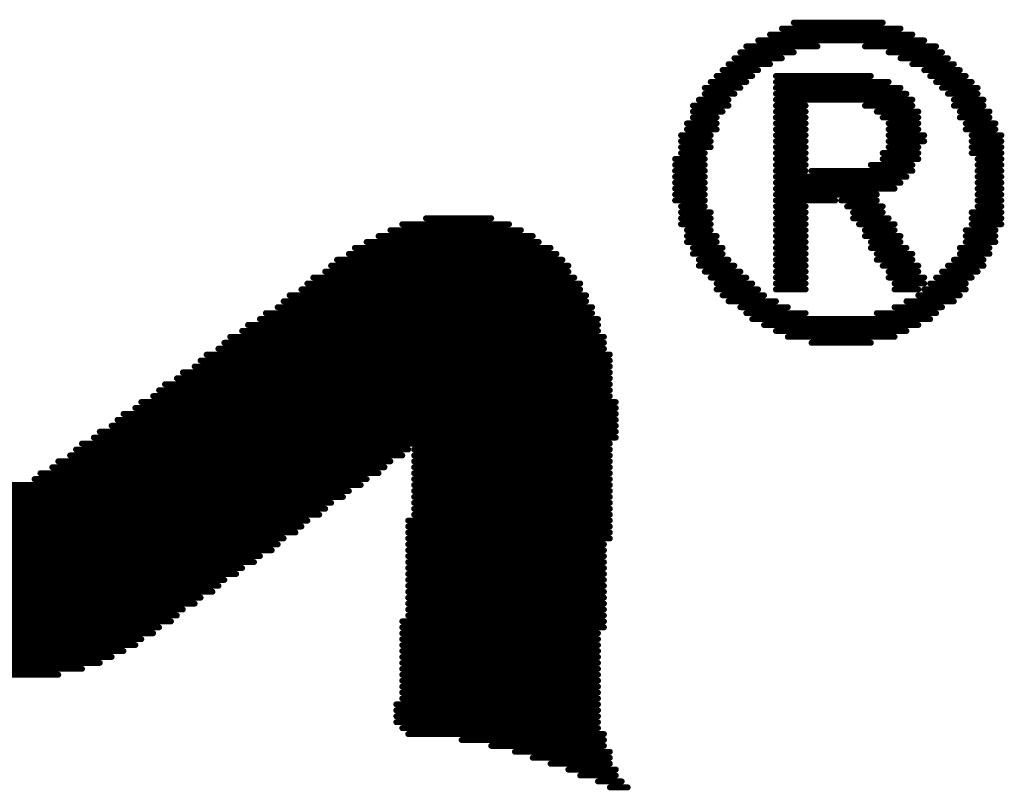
# Model space of a CAD drawing. Header units: millimetres. Extents: x -47 to 199, y -56 to 203.
# Tile 12 of 157: x 19.92 to 24.13, y 18.01 to 21.31. Entities that reach past the tile are written whole.
import ezdxf

# ---------------------------------------------------------------- set-up
doc = ezdxf.new("R2010")
doc.units = ezdxf.units.MM
doc.header["$LTSCALE"] = 1.21
doc.header["$MEASUREMENT"] = 0
doc.layers.get('0').update_dxf_attribs({"linetype": 'CONTINUOUS'})
doc.layers.add('TopOverlay', color=2, linetype='CONTINUOUS')

# ---------------------------------------------------------------- blocks, each defined once
blk = doc.blocks.new('LOGO_XH_300MIL_47')
at = {"layer": 'TopOverlay', "const_width": 0.001}
for points in [[(0.13, 0.18284), (0.145, 0.18284)], [(0.126, 0.18084), (0.15, 0.18084)], [(0.128, 0.18184), (0.148, 0.18184)], [(0.122, 0.17884), (0.134, 0.17884)], [(0.124, 0.17984), (0.152, 0.17984)], [(0.142, 0.17884), (0.154, 0.17884)], [(0.121, 0.17784), (0.13, 0.17784)], [(0.146, 0.17784), (0.155, 0.17784)], [(0.119, 0.17584), (0.126, 0.17584)], [(0.12, 0.17684), (0.128, 0.17684)], [(0.148, 0.17684), (0.156, 0.17684)], [(0.15, 0.17584), (0.157, 0.17584)], [(0.117, 0.17384), (0.123, 0.17384)], [(0.118, 0.17484), (0.124, 0.17484)], [(0.127, 0.17384), (0.143, 0.17384)], [(0.152, 0.17484), (0.158, 0.17484)], [(0.153, 0.17384), (0.159, 0.17384)], [(0.116, 0.17284), (0.122, 0.17284)], [(0.127, 0.17284), (0.146, 0.17284)], [(0.154, 0.17284), (0.16, 0.17284)], [(0.115, 0.17184), (0.121, 0.17184)], [(0.115, 0.17084), (0.12, 0.17084)], [(0.127, 0.17184), (0.148, 0.17184)], [(0.127, 0.17084), (0.149, 0.17084)], [(0.155, 0.17184), (0.161, 0.17184)], [(0.156, 0.17084), (0.161, 0.17084)], [(0.113, 0.16884), (0.119, 0.16884)], [(0.114, 0.16984), (0.119, 0.16984)], [(0.127, 0.16984), (0.15, 0.16984)], [(0.127, 0.16884), (0.132, 0.16884)], [(0.142, 0.16884), (0.15, 0.16884)], [(0.157, 0.16984), (0.162, 0.16984)], [(0.157, 0.16884), (0.162, 0.16884)], [(0.113, 0.16784), (0.118, 0.16784)], [(0.127, 0.16784), (0.132, 0.16784)], [(0.144, 0.16784), (0.151, 0.16784)], [(0.158, 0.16784), (0.163, 0.16784)], [(0.112, 0.16584), (0.117, 0.16584)], [(0.113, 0.16684), (0.117, 0.16684)], [(0.127, 0.16684), (0.132, 0.16684)], [(0.127, 0.16584), (0.132, 0.16584)], [(0.145, 0.16684), (0.151, 0.16684)], [(0.146, 0.16584), (0.151, 0.16584)], [(0.158, 0.16684), (0.163, 0.16684)], [(0.159, 0.16584), (0.164, 0.16584)], [(0.111, 0.16384), (0.116, 0.16384)], [(0.112, 0.16484), (0.117, 0.16484)], [(0.127, 0.16484), (0.132, 0.16484)], [(0.127, 0.16384), (0.132, 0.16384)], [(0.146, 0.16484), (0.151, 0.16484)], [(0.146, 0.16384), (0.152, 0.16384)], [(0.159, 0.16484), (0.164, 0.16484)], [(0.16, 0.16384), (0.165, 0.16384)], [(0.111, 0.16284), (0.116, 0.16284)], [(0.127, 0.16284), (0.132, 0.16284)], [(0.146, 0.16284), (0.152, 0.16284)], [(0.16, 0.16284), (0.165, 0.16284)], [(0.111, 0.16184), (0.116, 0.16184)], [(0.111, 0.16084), (0.115, 0.16084)], [(0.127, 0.16184), (0.132, 0.16184)], [(0.127, 0.16084), (0.132, 0.16084)], [(0.145, 0.16084), (0.151, 0.16084)], [(0.146, 0.16184), (0.151, 0.16184)], [(0.16, 0.16184), (0.165, 0.16184)], [(0.16, 0.16084), (0.165, 0.16084)], [(0.11, 0.15984), (0.115, 0.15984)], [(0.127, 0.15984), (0.132, 0.15984)], [(0.145, 0.15984), (0.151, 0.15984)], [(0.161, 0.15984), (0.165, 0.15984)], [(0.11, 0.15884), (0.115, 0.15884)], [(0.11, 0.15784), (0.115, 0.15784)], [(0.127, 0.15884), (0.132, 0.15884)], [(0.127, 0.15784), (0.132, 0.15784)], [(0.133, 0.15784), (0.15, 0.15784)], [(0.143, 0.15884), (0.15, 0.15884)], [(0.161, 0.15884), (0.165, 0.15884)], [(0.161, 0.15784), (0.165, 0.15784)], [(0.11, 0.15684), (0.115, 0.15684)], [(0.11, 0.15584), (0.115, 0.15584)], [(0.127, 0.15684), (0.149, 0.15684)], [(0.127, 0.15584), (0.148, 0.15584)], [(0.161, 0.15684), (0.165, 0.15684)], [(0.161, 0.15584), (0.165, 0.15584)], [(0.11, 0.15484), (0.115, 0.15484)], [(0.127, 0.15484), (0.147, 0.15484)], [(0.161, 0.15484), (0.165, 0.15484)], [(0.11, 0.15384), (0.115, 0.15384)], [(0.11, 0.15284), (0.115, 0.15284)], [(0.127, 0.15384), (0.144, 0.15384)], [(0.127, 0.15284), (0.137, 0.15284)], [(0.138, 0.15284), (0.144, 0.15284)], [(0.161, 0.15384), (0.165, 0.15384)], [(0.161, 0.15284), (0.165, 0.15284)], [(0.111, 0.15184), (0.115, 0.15184)], [(0.111, 0.15084), (0.116, 0.15084)], [(0.127, 0.15184), (0.132, 0.15184)], [(0.127, 0.15084), (0.132, 0.15084)], [(0.139, 0.15184), (0.145, 0.15184)], [(0.14, 0.15084), (0.145, 0.15084)], [(0.16, 0.15084), (0.165, 0.15084)], [(0.161, 0.15184), (0.165, 0.15184)], [(0.068, 0.14984), (0.079, 0.14984)], [(0.111, 0.14984), (0.116, 0.14984)], [(0.127, 0.14984), (0.132, 0.14984)], [(0.14, 0.14984), (0.146, 0.14984)], [(0.16, 0.14984), (0.165, 0.14984)], [(0.062, 0.14784), (0.084, 0.14784)], [(0.064, 0.14884), (0.082, 0.14884)], [(0.111, 0.14884), (0.116, 0.14884)], [(0.112, 0.14784), (0.116, 0.14784)], [(0.127, 0.14884), (0.132, 0.14884)], [(0.127, 0.14784), (0.132, 0.14784)], [(0.141, 0.14884), (0.147, 0.14884)], [(0.142, 0.14784), (0.147, 0.14784)], [(0.159, 0.14784), (0.164, 0.14784)], [(0.16, 0.14884), (0.165, 0.14884)], [(0.058, 0.14584), (0.087, 0.14584)], [(0.06, 0.14684), (0.086, 0.14684)], [(0.112, 0.14684), (0.117, 0.14684)], [(0.112, 0.14584), (0.117, 0.14584)], [(0.127, 0.14684), (0.132, 0.14684)], [(0.127, 0.14584), (0.132, 0.14584)], [(0.142, 0.14684), (0.148, 0.14684)], [(0.143, 0.14584), (0.148, 0.14584)], [(0.159, 0.14684), (0.164, 0.14684)], [(0.159, 0.14584), (0.164, 0.14584)], [(0.056, 0.14484), (0.089, 0.14484)], [(0.113, 0.14484), (0.118, 0.14484)], [(0.127, 0.14484), (0.132, 0.14484)], [(0.143, 0.14484), (0.149, 0.14484)], [(0.158, 0.14484), (0.163, 0.14484)], [(0.053, 0.14284), (0.091, 0.14284)], [(0.055, 0.14384), (0.09, 0.14384)], [(0.113, 0.14384), (0.118, 0.14384)], [(0.114, 0.14284), (0.119, 0.14284)], [(0.127, 0.14384), (0.132, 0.14384)], [(0.127, 0.14284), (0.132, 0.14284)], [(0.144, 0.14384), (0.15, 0.14384)], [(0.144, 0.14284), (0.15, 0.14284)], [(0.157, 0.14284), (0.162, 0.14284)], [(0.158, 0.14384), (0.163, 0.14384)], [(0.051, 0.14084), (0.092, 0.14084)], [(0.052, 0.14184), (0.092, 0.14184)], [(0.114, 0.14184), (0.12, 0.14184)], [(0.115, 0.14084), (0.121, 0.14084)], [(0.127, 0.14184), (0.132, 0.14184)], [(0.127, 0.14084), (0.132, 0.14084)], [(0.145, 0.14184), (0.151, 0.14184)], [(0.146, 0.14084), (0.151, 0.14084)], [(0.155, 0.14084), (0.161, 0.14084)], [(0.156, 0.14184), (0.162, 0.14184)], [(0.049, 0.13984), (0.093, 0.13984)], [(0.116, 0.13984), (0.122, 0.13984)], [(0.127, 0.13984), (0.132, 0.13984)], [(0.146, 0.13984), (0.152, 0.13984)], [(0.154, 0.13984), (0.16, 0.13984)], [(0.047, 0.13784), (0.094, 0.13784)], [(0.048, 0.13884), (0.094, 0.13884)], [(0.117, 0.13884), (0.123, 0.13884)], [(0.117, 0.13784), (0.124, 0.13784)], [(0.127, 0.13884), (0.132, 0.13884)], [(0.127, 0.13784), (0.132, 0.13784)], [(0.147, 0.13884), (0.152, 0.13884)], [(0.147, 0.13784), (0.151, 0.13784)], [(0.152, 0.13784), (0.159, 0.13784)], [(0.153, 0.13884), (0.159, 0.13884)], [(0.044, 0.13584), (0.095, 0.13584)], [(0.045, 0.13684), (0.095, 0.13684)], [(0.118, 0.13684), (0.125, 0.13684)], [(0.119, 0.13584), (0.127, 0.13584)], [(0.149, 0.13584), (0.157, 0.13584)], [(0.151, 0.13684), (0.158, 0.13684)], [(0.043, 0.13484), (0.096, 0.13484)], [(0.121, 0.13484), (0.129, 0.13484)], [(0.147, 0.13484), (0.155, 0.13484)], [(0.04, 0.13284), (0.097, 0.13284)], [(0.041, 0.13384), (0.096, 0.13384)], [(0.122, 0.13384), (0.132, 0.13384)], [(0.123, 0.13284), (0.153, 0.13284)], [(0.144, 0.13384), (0.154, 0.13384)], [(0.037, 0.13084), (0.097, 0.13084)], [(0.038, 0.13184), (0.097, 0.13184)], [(0.125, 0.13184), (0.151, 0.13184)], [(0.127, 0.13084), (0.149, 0.13084)], [(0.035, 0.12984), (0.098, 0.12984)], [(0.129, 0.12984), (0.147, 0.12984)], [(0.033, 0.12784), (0.098, 0.12784)], [(0.034, 0.12884), (0.098, 0.12884)], [(0.133, 0.12884), (0.143, 0.12884)], [(0.03, 0.12584), (0.099, 0.12584)], [(0.031, 0.12684), (0.099, 0.12684)], [(0.029, 0.12484), (0.099, 0.12484)], [(0.026, 0.12284), (0.099, 0.12284)], [(0.027, 0.12384), (0.099, 0.12384)], [(0.023, 0.12084), (0.099, 0.12084)], [(0.024, 0.12184), (0.099, 0.12184)], [(0.022, 0.11984), (0.099, 0.11984)], [(0.019, 0.11784), (0.1, 0.11784)], [(0.02, 0.11884), (0.1, 0.11884)], [(0.016, 0.11584), (0.1, 0.11584)], [(0.017, 0.11684), (0.1, 0.11684)], [(0.015, 0.11484), (0.1, 0.11484)], [(0.012, 0.11284), (0.1, 0.11284)], [(0.013, 0.11384), (0.1, 0.11384)], [(0.009, 0.11084), (0.065, 0.11084)], [(0.01, 0.11184), (0.099, 0.11184)], [(0.066, 0.11084), (0.099, 0.11084)], [(0.008, 0.10984), (0.064, 0.10984)], [(0.066, 0.10984), (0.099, 0.10984)], [(0.005, 0.10784), (0.061, 0.10784)], [(0.006, 0.10884), (0.062, 0.10884)], [(0.066, 0.10884), (0.099, 0.10884)], [(0.066, 0.10784), (0.099, 0.10784)], [(0.002, 0.10584), (0.058, 0.10584)], [(0.003, 0.10684), (0.06, 0.10684)], [(0.066, 0.10684), (0.099, 0.10684)], [(0.066, 0.10584), (0.099, 0.10584)], [(-0.058, 0.10484), (0.057, 0.10484)], [(0.066, 0.10484), (0.099, 0.10484)], [(-0.057, 0.10384), (0.055, 0.10384)], [(-0.055, 0.10284), (0.054, 0.10284)], [(0.066, 0.10384), (0.099, 0.10384)], [(0.066, 0.10284), (0.099, 0.10284)], [(-0.054, 0.10184), (0.052, 0.10184)], [(-0.052, 0.10084), (0.051, 0.10084)], [(0.066, 0.10184), (0.099, 0.10184)], [(0.066, 0.10084), (0.099, 0.10084)], [(-0.051, 0.09984), (0.05, 0.09984)], [(0.066, 0.09984), (0.099, 0.09984)], [(-0.049, 0.09884), (0.048, 0.09884)], [(-0.048, 0.09784), (0.047, 0.09784)], [(0.065, 0.09884), (0.099, 0.09884)], [(0.065, 0.09784), (0.099, 0.09784)], [(-0.047, 0.09684), (0.046, 0.09684)], [(-0.045, 0.09584), (0.044, 0.09584)], [(0.065, 0.09684), (0.099, 0.09684)], [(0.065, 0.09584), (0.099, 0.09584)], [(-0.044, 0.09484), (0.043, 0.09484)], [(0.065, 0.09484), (0.098, 0.09484)], [(-0.043, 0.09384), (0.042, 0.09384)], [(-0.041, 0.09284), (0.04, 0.09284)], [(0.065, 0.09384), (0.098, 0.09384)], [(0.065, 0.09284), (0.098, 0.09284)], [(-0.04, 0.09184), (0.039, 0.09184)], [(-0.038, 0.09084), (0.037, 0.09084)], [(0.065, 0.09184), (0.098, 0.09184)], [(0.065, 0.09084), (0.098, 0.09084)], [(-0.037, 0.08984), (0.036, 0.08984)], [(0.065, 0.08984), (0.098, 0.08984)], [(-0.036, 0.08884), (0.034, 0.08884)], [(-0.034, 0.08784), (0.033, 0.08784)], [(0.065, 0.08884), (0.098, 0.08884)], [(0.065, 0.08784), (0.098, 0.08784)], [(-0.033, 0.08684), (0.032, 0.08684)], [(-0.031, 0.08584), (0.03, 0.08584)], [(0.065, 0.08684), (0.098, 0.08684)], [(0.065, 0.08584), (0.098, 0.08584)], [(-0.03, 0.08484), (0.029, 0.08484)], [(0.065, 0.08484), (0.098, 0.08484)], [(-0.028, 0.08384), (0.027, 0.08384)], [(-0.027, 0.08284), (0.026, 0.08284)], [(0.065, 0.08384), (0.098, 0.08384)], [(0.065, 0.08284), (0.098, 0.08284)], [(-0.026, 0.08184), (0.025, 0.08184)], [(-0.024, 0.08084), (0.023, 0.08084)], [(0.064, 0.08184), (0.098, 0.08184)], [(0.064, 0.08084), (0.098, 0.08084)], [(-0.023, 0.07984), (0.022, 0.07984)], [(0.064, 0.07984), (0.097, 0.07984)], [(-0.021, 0.07884), (0.02, 0.07884)], [(-0.02, 0.07784), (0.019, 0.07784)], [(0.064, 0.07884), (0.097, 0.07884)], [(0.064, 0.07784), (0.097, 0.07784)], [(-0.018, 0.07684), (0.017, 0.07684)], [(0.064, 0.07684), (0.097, 0.07684)], [(-0.016, 0.07584), (0.015, 0.07584)], [(-0.014, 0.07484), (0.013, 0.07484)], [(0.064, 0.07584), (0.097, 0.07584)], [(0.064, 0.07484), (0.097, 0.07484)], [(-0.011, 0.07384), (0.01, 0.07384)], [(-0.007, 0.07284), (0.006, 0.07284)], [(0.064, 0.07384), (0.097, 0.07384)], [(0.064, 0.07284), (0.097, 0.07284)], [(0.064, 0.07184), (0.097, 0.07184)], [(0.064, 0.07084), (0.097, 0.07084)], [(0.064, 0.06984), (0.097, 0.06984)], [(0.063, 0.06784), (0.097, 0.06784)], [(0.064, 0.06884), (0.097, 0.06884)], [(0.063, 0.06684), (0.097, 0.06684)], [(0.063, 0.06584), (0.097, 0.06584)], [(0.063, 0.06484), (0.097, 0.06484)], [(0.064, 0.06384), (0.097, 0.06384)], [(0.065, 0.06284), (0.098, 0.06284)], [(0.074, 0.06184), (0.098, 0.06184)], [(0.079, 0.06084), (0.098, 0.06084)], [(0.083, 0.05984), (0.099, 0.05984)], [(0.086, 0.05884), (0.099, 0.05884)], [(0.089, 0.05784), (0.099, 0.05784)], [(0.092, 0.05684), (0.1, 0.05684)], [(0.094, 0.05584), (0.1, 0.05584)], [(0.097, 0.05484), (0.101, 0.05484)], [(0.099, 0.05384), (0.102, 0.05384)]]:
    blk.add_lwpolyline(points, dxfattribs=at)
at = {"layer": 'TopOverlay', "const_width": 0.0005}
for points in [[(0.12975, 0.18284, 1), (0.13025, 0.18284, 1)], [(0.14475, 0.18284, 1), (0.14525, 0.18284, 1)], [(0.12575, 0.18084, 1), (0.12625, 0.18084, 1)], [(0.12775, 0.18184, 1), (0.12825, 0.18184, 1)], [(0.14775, 0.18184, 1), (0.14825, 0.18184, 1)], [(0.14975, 0.18084, 1), (0.15025, 0.18084, 1)], [(0.12175, 0.17884, 1), (0.12225, 0.17884, 1)], [(0.12375, 0.17984, 1), (0.12425, 0.17984, 1)], [(0.13375, 0.17884, 1), (0.13425, 0.17884, 1)], [(0.14175, 0.17884, 1), (0.14225, 0.17884, 1)], [(0.15175, 0.17984, 1), (0.15225, 0.17984, 1)], [(0.15375, 0.17884, 1), (0.15425, 0.17884, 1)], [(0.12075, 0.17784, 1), (0.12125, 0.17784, 1)], [(0.12975, 0.17784, 1), (0.13025, 0.17784, 1)], [(0.14575, 0.17784, 1), (0.14625, 0.17784, 1)], [(0.15475, 0.17784, 1), (0.15525, 0.17784, 1)], [(0.11875, 0.17584, 1), (0.11925, 0.17584, 1)], [(0.11975, 0.17684, 1), (0.12025, 0.17684, 1)], [(0.12575, 0.17584, 1), (0.12625, 0.17584, 1)], [(0.12775, 0.17684, 1), (0.12825, 0.17684, 1)], [(0.14775, 0.17684, 1), (0.14825, 0.17684, 1)], [(0.14975, 0.17584, 1), (0.15025, 0.17584, 1)], [(0.15575, 0.17684, 1), (0.15625, 0.17684, 1)], [(0.15675, 0.17584, 1), (0.15725, 0.17584, 1)], [(0.11675, 0.17384, 1), (0.11725, 0.17384, 1)], [(0.11775, 0.17484, 1), (0.11825, 0.17484, 1)], [(0.12275, 0.17384, 1), (0.12325, 0.17384, 1)], [(0.12375, 0.17484, 1), (0.12425, 0.17484, 1)], [(0.12675, 0.17384, 1), (0.12725, 0.17384, 1)], [(0.14275, 0.17384, 1), (0.14325, 0.17384, 1)], [(0.15175, 0.17484, 1), (0.15225, 0.17484, 1)], [(0.15275, 0.17384, 1), (0.15325, 0.17384, 1)], [(0.15775, 0.17484, 1), (0.15825, 0.17484, 1)], [(0.15875, 0.17384, 1), (0.15925, 0.17384, 1)], [(0.11575, 0.17284, 1), (0.11625, 0.17284, 1)], [(0.12175, 0.17284, 1), (0.12225, 0.17284, 1)], [(0.12675, 0.17284, 1), (0.12725, 0.17284, 1)], [(0.14575, 0.17284, 1), (0.14625, 0.17284, 1)], [(0.15375, 0.17284, 1), (0.15425, 0.17284, 1)], [(0.15975, 0.17284, 1), (0.16025, 0.17284, 1)], [(0.11475, 0.17184, 1), (0.11525, 0.17184, 1)], [(0.11475, 0.17084, 1), (0.11525, 0.17084, 1)], [(0.11975, 0.17084, 1), (0.12025, 0.17084, 1)], [(0.12075, 0.17184, 1), (0.12125, 0.17184, 1)], [(0.12675, 0.17184, 1), (0.12725, 0.17184, 1)], [(0.12675, 0.17084, 1), (0.12725, 0.17084, 1)], [(0.14775, 0.17184, 1), (0.14825, 0.17184, 1)], [(0.14875, 0.17084, 1), (0.14925, 0.17084, 1)], [(0.15475, 0.17184, 1), (0.15525, 0.17184, 1)], [(0.15575, 0.17084, 1), (0.15625, 0.17084, 1)], [(0.16075, 0.17184, 1), (0.16125, 0.17184, 1)], [(0.16075, 0.17084, 1), (0.16125, 0.17084, 1)], [(0.11275, 0.16884, 1), (0.11325, 0.16884, 1)], [(0.11375, 0.16984, 1), (0.11425, 0.16984, 1)], [(0.11875, 0.16984, 1), (0.11925, 0.16984, 1)], [(0.11875, 0.16884, 1), (0.11925, 0.16884, 1)], [(0.12675, 0.16984, 1), (0.12725, 0.16984, 1)], [(0.12675, 0.16884, 1), (0.12725, 0.16884, 1)], [(0.13175, 0.16884, 1), (0.13225, 0.16884, 1)], [(0.14175, 0.16884, 1), (0.14225, 0.16884, 1)], [(0.14975, 0.16984, 1), (0.15025, 0.16984, 1)], [(0.14975, 0.16884, 1), (0.15025, 0.16884, 1)], [(0.15675, 0.16984, 1), (0.15725, 0.16984, 1)], [(0.15675, 0.16884, 1), (0.15725, 0.16884, 1)], [(0.16175, 0.16984, 1), (0.16225, 0.16984, 1)], [(0.16175, 0.16884, 1), (0.16225, 0.16884, 1)], [(0.11275, 0.16784, 1), (0.11325, 0.16784, 1)], [(0.11775, 0.16784, 1), (0.11825, 0.16784, 1)], [(0.12675, 0.16784, 1), (0.12725, 0.16784, 1)], [(0.13175, 0.16784, 1), (0.13225, 0.16784, 1)], [(0.14375, 0.16784, 1), (0.14425, 0.16784, 1)], [(0.15075, 0.16784, 1), (0.15125, 0.16784, 1)], [(0.15775, 0.16784, 1), (0.15825, 0.16784, 1)], [(0.16275, 0.16784, 1), (0.16325, 0.16784, 1)], [(0.11175, 0.16584, 1), (0.11225, 0.16584, 1)], [(0.11275, 0.16684, 1), (0.11325, 0.16684, 1)], [(0.11675, 0.16684, 1), (0.11725, 0.16684, 1)], [(0.11675, 0.16584, 1), (0.11725, 0.16584, 1)], [(0.12675, 0.16684, 1), (0.12725, 0.16684, 1)], [(0.12675, 0.16584, 1), (0.12725, 0.16584, 1)], [(0.13175, 0.16684, 1), (0.13225, 0.16684, 1)], [(0.13175, 0.16584, 1), (0.13225, 0.16584, 1)], [(0.14475, 0.16684, 1), (0.14525, 0.16684, 1)], [(0.14575, 0.16584, 1), (0.14625, 0.16584, 1)], [(0.15075, 0.16684, 1), (0.15125, 0.16684, 1)], [(0.15075, 0.16584, 1), (0.15125, 0.16584, 1)], [(0.15775, 0.16684, 1), (0.15825, 0.16684, 1)], [(0.15875, 0.16584, 1), (0.15925, 0.16584, 1)], [(0.16275, 0.16684, 1), (0.16325, 0.16684, 1)], [(0.16375, 0.16584, 1), (0.16425, 0.16584, 1)], [(0.11075, 0.16384, 1), (0.11125, 0.16384, 1)], [(0.11175, 0.16484, 1), (0.11225, 0.16484, 1)], [(0.11575, 0.16384, 1), (0.11625, 0.16384, 1)], [(0.11675, 0.16484, 1), (0.11725, 0.16484, 1)], [(0.12675, 0.16484, 1), (0.12725, 0.16484, 1)], [(0.12675, 0.16384, 1), (0.12725, 0.16384, 1)], [(0.13175, 0.16484, 1), (0.13225, 0.16484, 1)], [(0.13175, 0.16384, 1), (0.13225, 0.16384, 1)], [(0.14575, 0.16484, 1), (0.14625, 0.16484, 1)], [(0.14575, 0.16384, 1), (0.14625, 0.16384, 1)], [(0.15075, 0.16484, 1), (0.15125, 0.16484, 1)], [(0.15175, 0.16384, 1), (0.15225, 0.16384, 1)], [(0.15875, 0.16484, 1), (0.15925, 0.16484, 1)], [(0.15975, 0.16384, 1), (0.16025, 0.16384, 1)], [(0.16375, 0.16484, 1), (0.16425, 0.16484, 1)], [(0.16475, 0.16384, 1), (0.16525, 0.16384, 1)], [(0.11075, 0.16284, 1), (0.11125, 0.16284, 1)], [(0.11575, 0.16284, 1), (0.11625, 0.16284, 1)], [(0.12675, 0.16284, 1), (0.12725, 0.16284, 1)], [(0.13175, 0.16284, 1), (0.13225, 0.16284, 1)], [(0.14575, 0.16284, 1), (0.14625, 0.16284, 1)], [(0.15175, 0.16284, 1), (0.15225, 0.16284, 1)], [(0.15975, 0.16284, 1), (0.16025, 0.16284, 1)], [(0.16475, 0.16284, 1), (0.16525, 0.16284, 1)], [(0.11075, 0.16184, 1), (0.11125, 0.16184, 1)], [(0.11075, 0.16084, 1), (0.11125, 0.16084, 1)], [(0.11475, 0.16084, 1), (0.11525, 0.16084, 1)], [(0.11575, 0.16184, 1), (0.11625, 0.16184, 1)], [(0.12675, 0.16184, 1), (0.12725, 0.16184, 1)], [(0.12675, 0.16084, 1), (0.12725, 0.16084, 1)], [(0.13175, 0.16184, 1), (0.13225, 0.16184, 1)], [(0.13175, 0.16084, 1), (0.13225, 0.16084, 1)], [(0.14475, 0.16084, 1), (0.14525, 0.16084, 1)], [(0.14575, 0.16184, 1), (0.14625, 0.16184, 1)], [(0.15075, 0.16184, 1), (0.15125, 0.16184, 1)], [(0.15075, 0.16084, 1), (0.15125, 0.16084, 1)], [(0.15975, 0.16184, 1), (0.16025, 0.16184, 1)], [(0.15975, 0.16084, 1), (0.16025, 0.16084, 1)], [(0.16475, 0.16184, 1), (0.16525, 0.16184, 1)], [(0.16475, 0.16084, 1), (0.16525, 0.16084, 1)], [(0.10975, 0.15984, 1), (0.11025, 0.15984, 1)], [(0.11475, 0.15984, 1), (0.11525, 0.15984, 1)], [(0.12675, 0.15984, 1), (0.12725, 0.15984, 1)], [(0.13175, 0.15984, 1), (0.13225, 0.15984, 1)], [(0.14475, 0.15984, 1), (0.14525, 0.15984, 1)], [(0.15075, 0.15984, 1), (0.15125, 0.15984, 1)], [(0.16075, 0.15984, 1), (0.16125, 0.15984, 1)], [(0.16475, 0.15984, 1), (0.16525, 0.15984, 1)], [(0.10975, 0.15884, 1), (0.11025, 0.15884, 1)], [(0.10975, 0.15784, 1), (0.11025, 0.15784, 1)], [(0.11475, 0.15884, 1), (0.11525, 0.15884, 1)], [(0.11475, 0.15784, 1), (0.11525, 0.15784, 1)], [(0.12675, 0.15884, 1), (0.12725, 0.15884, 1)], [(0.12675, 0.15784, 1), (0.12725, 0.15784, 1)], [(0.13175, 0.15884, 1), (0.13225, 0.15884, 1)], [(0.13175, 0.15784, 1), (0.13225, 0.15784, 1)], [(0.13275, 0.15784, 1), (0.13325, 0.15784, 1)], [(0.14275, 0.15884, 1), (0.14325, 0.15884, 1)], [(0.14975, 0.15884, 1), (0.15025, 0.15884, 1)], [(0.14975, 0.15784, 1), (0.15025, 0.15784, 1)], [(0.16075, 0.15884, 1), (0.16125, 0.15884, 1)], [(0.16075, 0.15784, 1), (0.16125, 0.15784, 1)], [(0.16475, 0.15884, 1), (0.16525, 0.15884, 1)], [(0.16475, 0.15784, 1), (0.16525, 0.15784, 1)], [(0.10975, 0.15684, 1), (0.11025, 0.15684, 1)], [(0.10975, 0.15584, 1), (0.11025, 0.15584, 1)], [(0.11475, 0.15684, 1), (0.11525, 0.15684, 1)], [(0.11475, 0.15584, 1), (0.11525, 0.15584, 1)], [(0.12675, 0.15684, 1), (0.12725, 0.15684, 1)], [(0.12675, 0.15584, 1), (0.12725, 0.15584, 1)], [(0.14775, 0.15584, 1), (0.14825, 0.15584, 1)], [(0.14875, 0.15684, 1), (0.14925, 0.15684, 1)], [(0.16075, 0.15684, 1), (0.16125, 0.15684, 1)], [(0.16075, 0.15584, 1), (0.16125, 0.15584, 1)], [(0.16475, 0.15684, 1), (0.16525, 0.15684, 1)], [(0.16475, 0.15584, 1), (0.16525, 0.15584, 1)], [(0.10975, 0.15484, 1), (0.11025, 0.15484, 1)], [(0.11475, 0.15484, 1), (0.11525, 0.15484, 1)], [(0.12675, 0.15484, 1), (0.12725, 0.15484, 1)], [(0.14675, 0.15484, 1), (0.14725, 0.15484, 1)], [(0.16075, 0.15484, 1), (0.16125, 0.15484, 1)], [(0.16475, 0.15484, 1), (0.16525, 0.15484, 1)], [(0.10975, 0.15384, 1), (0.11025, 0.15384, 1)], [(0.10975, 0.15284, 1), (0.11025, 0.15284, 1)], [(0.11475, 0.15384, 1), (0.11525, 0.15384, 1)], [(0.11475, 0.15284, 1), (0.11525, 0.15284, 1)], [(0.12675, 0.15384, 1), (0.12725, 0.15384, 1)], [(0.12675, 0.15284, 1), (0.12725, 0.15284, 1)], [(0.13675, 0.15284, 1), (0.13725, 0.15284, 1)], [(0.13775, 0.15284, 1), (0.13825, 0.15284, 1)], [(0.14375, 0.15384, 1), (0.14425, 0.15384, 1)], [(0.14375, 0.15284, 1), (0.14425, 0.15284, 1)], [(0.16075, 0.15384, 1), (0.16125, 0.15384, 1)], [(0.16075, 0.15284, 1), (0.16125, 0.15284, 1)], [(0.16475, 0.15384, 1), (0.16525, 0.15384, 1)], [(0.16475, 0.15284, 1), (0.16525, 0.15284, 1)], [(0.11075, 0.15184, 1), (0.11125, 0.15184, 1)], [(0.11075, 0.15084, 1), (0.11125, 0.15084, 1)], [(0.11475, 0.15184, 1), (0.11525, 0.15184, 1)], [(0.11575, 0.15084, 1), (0.11625, 0.15084, 1)], [(0.12675, 0.15184, 1), (0.12725, 0.15184, 1)], [(0.12675, 0.15084, 1), (0.12725, 0.15084, 1)], [(0.13175, 0.15184, 1), (0.13225, 0.15184, 1)], [(0.13175, 0.15084, 1), (0.13225, 0.15084, 1)], [(0.13875, 0.15184, 1), (0.13925, 0.15184, 1)], [(0.13975, 0.15084, 1), (0.14025, 0.15084, 1)], [(0.14475, 0.15184, 1), (0.14525, 0.15184, 1)], [(0.14475, 0.15084, 1), (0.14525, 0.15084, 1)], [(0.15975, 0.15084, 1), (0.16025, 0.15084, 1)], [(0.16075, 0.15184, 1), (0.16125, 0.15184, 1)], [(0.16475, 0.15184, 1), (0.16525, 0.15184, 1)], [(0.16475, 0.15084, 1), (0.16525, 0.15084, 1)], [(0.06775, 0.14984, 1), (0.06825, 0.14984, 1)], [(0.07875, 0.14984, 1), (0.07925, 0.14984, 1)], [(0.11075, 0.14984, 1), (0.11125, 0.14984, 1)], [(0.11575, 0.14984, 1), (0.11625, 0.14984, 1)], [(0.12675, 0.14984, 1), (0.12725, 0.14984, 1)], [(0.13175, 0.14984, 1), (0.13225, 0.14984, 1)], [(0.13975, 0.14984, 1), (0.14025, 0.14984, 1)], [(0.14575, 0.14984, 1), (0.14625, 0.14984, 1)], [(0.15975, 0.14984, 1), (0.16025, 0.14984, 1)], [(0.16475, 0.14984, 1), (0.16525, 0.14984, 1)], [(0.06175, 0.14784, 1), (0.06225, 0.14784, 1)], [(0.06375, 0.14884, 1), (0.06425, 0.14884, 1)], [(0.08175, 0.14884, 1), (0.08225, 0.14884, 1)], [(0.08375, 0.14784, 1), (0.08425, 0.14784, 1)], [(0.11075, 0.14884, 1), (0.11125, 0.14884, 1)], [(0.11175, 0.14784, 1), (0.11225, 0.14784, 1)], [(0.11575, 0.14884, 1), (0.11625, 0.14884, 1)], [(0.11575, 0.14784, 1), (0.11625, 0.14784, 1)], [(0.12675, 0.14884, 1), (0.12725, 0.14884, 1)], [(0.12675, 0.14784, 1), (0.12725, 0.14784, 1)], [(0.13175, 0.14884, 1), (0.13225, 0.14884, 1)], [(0.13175, 0.14784, 1), (0.13225, 0.14784, 1)], [(0.14075, 0.14884, 1), (0.14125, 0.14884, 1)], [(0.14175, 0.14784, 1), (0.14225, 0.14784, 1)], [(0.14675, 0.14884, 1), (0.14725, 0.14884, 1)], [(0.14675, 0.14784, 1), (0.14725, 0.14784, 1)], [(0.15875, 0.14784, 1), (0.15925, 0.14784, 1)], [(0.15975, 0.14884, 1), (0.16025, 0.14884, 1)], [(0.16375, 0.14784, 1), (0.16425, 0.14784, 1)], [(0.16475, 0.14884, 1), (0.16525, 0.14884, 1)], [(0.05775, 0.14584, 1), (0.05825, 0.14584, 1)], [(0.05975, 0.14684, 1), (0.06025, 0.14684, 1)], [(0.08575, 0.14684, 1), (0.08625, 0.14684, 1)], [(0.08675, 0.14584, 1), (0.08725, 0.14584, 1)], [(0.11175, 0.14684, 1), (0.11225, 0.14684, 1)], [(0.11175, 0.14584, 1), (0.11225, 0.14584, 1)], [(0.11675, 0.14684, 1), (0.11725, 0.14684, 1)], [(0.11675, 0.14584, 1), (0.11725, 0.14584, 1)], [(0.12675, 0.14684, 1), (0.12725, 0.14684, 1)], [(0.12675, 0.14584, 1), (0.12725, 0.14584, 1)], [(0.13175, 0.14684, 1), (0.13225, 0.14684, 1)], [(0.13175, 0.14584, 1), (0.13225, 0.14584, 1)], [(0.14175, 0.14684, 1), (0.14225, 0.14684, 1)], [(0.14275, 0.14584, 1), (0.14325, 0.14584, 1)], [(0.14775, 0.14684, 1), (0.14825, 0.14684, 1)], [(0.14775, 0.14584, 1), (0.14825, 0.14584, 1)], [(0.15875, 0.14684, 1), (0.15925, 0.14684, 1)], [(0.15875, 0.14584, 1), (0.15925, 0.14584, 1)], [(0.16375, 0.14684, 1), (0.16425, 0.14684, 1)], [(0.16375, 0.14584, 1), (0.16425, 0.14584, 1)], [(0.05575, 0.14484, 1), (0.05625, 0.14484, 1)], [(0.08875, 0.14484, 1), (0.08925, 0.14484, 1)], [(0.11275, 0.14484, 1), (0.11325, 0.14484, 1)], [(0.11775, 0.14484, 1), (0.11825, 0.14484, 1)], [(0.12675, 0.14484, 1), (0.12725, 0.14484, 1)], [(0.13175, 0.14484, 1), (0.13225, 0.14484, 1)], [(0.14275, 0.14484, 1), (0.14325, 0.14484, 1)], [(0.14875, 0.14484, 1), (0.14925, 0.14484, 1)], [(0.15775, 0.14484, 1), (0.15825, 0.14484, 1)], [(0.16275, 0.14484, 1), (0.16325, 0.14484, 1)], [(0.05275, 0.14284, 1), (0.05325, 0.14284, 1)], [(0.05475, 0.14384, 1), (0.05525, 0.14384, 1)], [(0.08975, 0.14384, 1), (0.09025, 0.14384, 1)], [(0.09075, 0.14284, 1), (0.09125, 0.14284, 1)], [(0.11275, 0.14384, 1), (0.11325, 0.14384, 1)], [(0.11375, 0.14284, 1), (0.11425, 0.14284, 1)], [(0.11775, 0.14384, 1), (0.11825, 0.14384, 1)], [(0.11875, 0.14284, 1), (0.11925, 0.14284, 1)], [(0.12675, 0.14384, 1), (0.12725, 0.14384, 1)], [(0.12675, 0.14284, 1), (0.12725, 0.14284, 1)], [(0.13175, 0.14384, 1), (0.13225, 0.14384, 1)], [(0.13175, 0.14284, 1), (0.13225, 0.14284, 1)], [(0.14375, 0.14384, 1), (0.14425, 0.14384, 1)], [(0.14375, 0.14284, 1), (0.14425, 0.14284, 1)], [(0.14975, 0.14384, 1), (0.15025, 0.14384, 1)], [(0.14975, 0.14284, 1), (0.15025, 0.14284, 1)], [(0.15675, 0.14284, 1), (0.15725, 0.14284, 1)], [(0.15775, 0.14384, 1), (0.15825, 0.14384, 1)], [(0.16175, 0.14284, 1), (0.16225, 0.14284, 1)], [(0.16275, 0.14384, 1), (0.16325, 0.14384, 1)], [(0.05075, 0.14084, 1), (0.05125, 0.14084, 1)], [(0.05175, 0.14184, 1), (0.05225, 0.14184, 1)], [(0.09175, 0.14184, 1), (0.09225, 0.14184, 1)], [(0.09175, 0.14084, 1), (0.09225, 0.14084, 1)], [(0.11375, 0.14184, 1), (0.11425, 0.14184, 1)], [(0.11475, 0.14084, 1), (0.11525, 0.14084, 1)], [(0.11975, 0.14184, 1), (0.12025, 0.14184, 1)], [(0.12075, 0.14084, 1), (0.12125, 0.14084, 1)], [(0.12675, 0.14184, 1), (0.12725, 0.14184, 1)], [(0.12675, 0.14084, 1), (0.12725, 0.14084, 1)], [(0.13175, 0.14184, 1), (0.13225, 0.14184, 1)], [(0.13175, 0.14084, 1), (0.13225, 0.14084, 1)], [(0.14475, 0.14184, 1), (0.14525, 0.14184, 1)], [(0.14575, 0.14084, 1), (0.14625, 0.14084, 1)], [(0.15075, 0.14184, 1), (0.15125, 0.14184, 1)], [(0.15075, 0.14084, 1), (0.15125, 0.14084, 1)], [(0.15475, 0.14084, 1), (0.15525, 0.14084, 1)], [(0.15575, 0.14184, 1), (0.15625, 0.14184, 1)], [(0.16075, 0.14084, 1), (0.16125, 0.14084, 1)], [(0.16175, 0.14184, 1), (0.16225, 0.14184, 1)], [(0.04875, 0.13984, 1), (0.04925, 0.13984, 1)], [(0.09275, 0.13984, 1), (0.09325, 0.13984, 1)], [(0.11575, 0.13984, 1), (0.11625, 0.13984, 1)], [(0.12175, 0.13984, 1), (0.12225, 0.13984, 1)], [(0.12675, 0.13984, 1), (0.12725, 0.13984, 1)], [(0.13175, 0.13984, 1), (0.13225, 0.13984, 1)], [(0.14575, 0.13984, 1), (0.14625, 0.13984, 1)], [(0.15175, 0.13984, 1), (0.15225, 0.13984, 1)], [(0.15375, 0.13984, 1), (0.15425, 0.13984, 1)], [(0.15975, 0.13984, 1), (0.16025, 0.13984, 1)], [(0.04675, 0.13784, 1), (0.04725, 0.13784, 1)], [(0.04775, 0.13884, 1), (0.04825, 0.13884, 1)], [(0.09375, 0.13884, 1), (0.09425, 0.13884, 1)], [(0.09375, 0.13784, 1), (0.09425, 0.13784, 1)], [(0.11675, 0.13884, 1), (0.11725, 0.13884, 1)], [(0.11675, 0.13784, 1), (0.11725, 0.13784, 1)], [(0.12275, 0.13884, 1), (0.12325, 0.13884, 1)], [(0.12375, 0.13784, 1), (0.12425, 0.13784, 1)], [(0.12675, 0.13884, 1), (0.12725, 0.13884, 1)], [(0.12675, 0.13784, 1), (0.12725, 0.13784, 1)], [(0.13175, 0.13884, 1), (0.13225, 0.13884, 1)], [(0.13175, 0.13784, 1), (0.13225, 0.13784, 1)], [(0.14675, 0.13884, 1), (0.14725, 0.13884, 1)], [(0.14675, 0.13784, 1), (0.14725, 0.13784, 1)], [(0.15075, 0.13784, 1), (0.15125, 0.13784, 1)], [(0.15175, 0.13884, 1), (0.15225, 0.13884, 1)], [(0.15175, 0.13784, 1), (0.15225, 0.13784, 1)], [(0.15275, 0.13884, 1), (0.15325, 0.13884, 1)], [(0.15875, 0.13884, 1), (0.15925, 0.13884, 1)], [(0.15875, 0.13784, 1), (0.15925, 0.13784, 1)], [(0.04375, 0.13584, 1), (0.04425, 0.13584, 1)], [(0.04475, 0.13684, 1), (0.04525, 0.13684, 1)], [(0.09475, 0.13684, 1), (0.09525, 0.13684, 1)], [(0.09475, 0.13584, 1), (0.09525, 0.13584, 1)], [(0.11775, 0.13684, 1), (0.11825, 0.13684, 1)], [(0.11875, 0.13584, 1), (0.11925, 0.13584, 1)], [(0.12475, 0.13684, 1), (0.12525, 0.13684, 1)], [(0.12675, 0.13584, 1), (0.12725, 0.13584, 1)], [(0.14875, 0.13584, 1), (0.14925, 0.13584, 1)], [(0.15075, 0.13684, 1), (0.15125, 0.13684, 1)], [(0.15675, 0.13584, 1), (0.15725, 0.13584, 1)], [(0.15775, 0.13684, 1), (0.15825, 0.13684, 1)], [(0.04275, 0.13484, 1), (0.04325, 0.13484, 1)], [(0.09575, 0.13484, 1), (0.09625, 0.13484, 1)], [(0.12075, 0.13484, 1), (0.12125, 0.13484, 1)], [(0.12875, 0.13484, 1), (0.12925, 0.13484, 1)], [(0.14675, 0.13484, 1), (0.14725, 0.13484, 1)], [(0.15475, 0.13484, 1), (0.15525, 0.13484, 1)], [(0.03975, 0.13284, 1), (0.04025, 0.13284, 1)], [(0.04075, 0.13384, 1), (0.04125, 0.13384, 1)], [(0.09575, 0.13384, 1), (0.09625, 0.13384, 1)], [(0.09675, 0.13284, 1), (0.09725, 0.13284, 1)], [(0.12175, 0.13384, 1), (0.12225, 0.13384, 1)], [(0.12275, 0.13284, 1), (0.12325, 0.13284, 1)], [(0.13175, 0.13384, 1), (0.13225, 0.13384, 1)], [(0.14375, 0.13384, 1), (0.14425, 0.13384, 1)], [(0.15275, 0.13284, 1), (0.15325, 0.13284, 1)], [(0.15375, 0.13384, 1), (0.15425, 0.13384, 1)], [(0.03675, 0.13084, 1), (0.03725, 0.13084, 1)], [(0.03775, 0.13184, 1), (0.03825, 0.13184, 1)], [(0.09675, 0.13184, 1), (0.09725, 0.13184, 1)], [(0.09675, 0.13084, 1), (0.09725, 0.13084, 1)], [(0.12475, 0.13184, 1), (0.12525, 0.13184, 1)], [(0.12675, 0.13084, 1), (0.12725, 0.13084, 1)], [(0.14875, 0.13084, 1), (0.14925, 0.13084, 1)], [(0.15075, 0.13184, 1), (0.15125, 0.13184, 1)], [(0.03475, 0.12984, 1), (0.03525, 0.12984, 1)], [(0.09775, 0.12984, 1), (0.09825, 0.12984, 1)], [(0.12875, 0.12984, 1), (0.12925, 0.12984, 1)], [(0.14675, 0.12984, 1), (0.14725, 0.12984, 1)], [(0.03275, 0.12784, 1), (0.03325, 0.12784, 1)], [(0.03375, 0.12884, 1), (0.03425, 0.12884, 1)], [(0.09775, 0.12884, 1), (0.09825, 0.12884, 1)], [(0.09775, 0.12784, 1), (0.09825, 0.12784, 1)], [(0.13275, 0.12884, 1), (0.13325, 0.12884, 1)], [(0.14275, 0.12884, 1), (0.14325, 0.12884, 1)], [(0.02975, 0.12584, 1), (0.03025, 0.12584, 1)], [(0.03075, 0.12684, 1), (0.03125, 0.12684, 1)], [(0.09875, 0.12684, 1), (0.09925, 0.12684, 1)], [(0.09875, 0.12584, 1), (0.09925, 0.12584, 1)], [(0.02875, 0.12484, 1), (0.02925, 0.12484, 1)], [(0.09875, 0.12484, 1), (0.09925, 0.12484, 1)], [(0.02575, 0.12284, 1), (0.02625, 0.12284, 1)], [(0.02675, 0.12384, 1), (0.02725, 0.12384, 1)], [(0.09875, 0.12384, 1), (0.09925, 0.12384, 1)], [(0.09875, 0.12284, 1), (0.09925, 0.12284, 1)], [(0.02275, 0.12084, 1), (0.02325, 0.12084, 1)], [(0.02375, 0.12184, 1), (0.02425, 0.12184, 1)], [(0.09875, 0.12184, 1), (0.09925, 0.12184, 1)], [(0.09875, 0.12084, 1), (0.09925, 0.12084, 1)], [(0.02175, 0.11984, 1), (0.02225, 0.11984, 1)], [(0.09875, 0.11984, 1), (0.09925, 0.11984, 1)], [(0.01875, 0.11784, 1), (0.01925, 0.11784, 1)], [(0.01975, 0.11884, 1), (0.02025, 0.11884, 1)], [(0.09975, 0.11884, 1), (0.10025, 0.11884, 1)], [(0.09975, 0.11784, 1), (0.10025, 0.11784, 1)], [(0.01575, 0.11584, 1), (0.01625, 0.11584, 1)], [(0.01675, 0.11684, 1), (0.01725, 0.11684, 1)], [(0.09975, 0.11684, 1), (0.10025, 0.11684, 1)], [(0.09975, 0.11584, 1), (0.10025, 0.11584, 1)], [(0.01475, 0.11484, 1), (0.01525, 0.11484, 1)], [(0.09975, 0.11484, 1), (0.10025, 0.11484, 1)], [(0.01175, 0.11284, 1), (0.01225, 0.11284, 1)], [(0.01275, 0.11384, 1), (0.01325, 0.11384, 1)], [(0.09975, 0.11384, 1), (0.10025, 0.11384, 1)], [(0.09975, 0.11284, 1), (0.10025, 0.11284, 1)], [(0.00875, 0.11084, 1), (0.00925, 0.11084, 1)], [(0.00975, 0.11184, 1), (0.01025, 0.11184, 1)], [(0.06475, 0.11084, 1), (0.06525, 0.11084, 1)], [(0.06575, 0.11084, 1), (0.06625, 0.11084, 1)], [(0.09875, 0.11184, 1), (0.09925, 0.11184, 1)], [(0.09875, 0.11084, 1), (0.09925, 0.11084, 1)], [(0.00775, 0.10984, 1), (0.00825, 0.10984, 1)], [(0.06375, 0.10984, 1), (0.06425, 0.10984, 1)], [(0.06575, 0.10984, 1), (0.06625, 0.10984, 1)], [(0.09875, 0.10984, 1), (0.09925, 0.10984, 1)], [(0.00475, 0.10784, 1), (0.00525, 0.10784, 1)], [(0.00575, 0.10884, 1), (0.00625, 0.10884, 1)], [(0.06075, 0.10784, 1), (0.06125, 0.10784, 1)], [(0.06175, 0.10884, 1), (0.06225, 0.10884, 1)], [(0.06575, 0.10884, 1), (0.06625, 0.10884, 1)], [(0.06575, 0.10784, 1), (0.06625, 0.10784, 1)], [(0.09875, 0.10884, 1), (0.09925, 0.10884, 1)], [(0.09875, 0.10784, 1), (0.09925, 0.10784, 1)], [(0.00175, 0.10584, 1), (0.00225, 0.10584, 1)], [(0.00275, 0.10684, 1), (0.00325, 0.10684, 1)], [(0.05775, 0.10584, 1), (0.05825, 0.10584, 1)], [(0.05975, 0.10684, 1), (0.06025, 0.10684, 1)], [(0.06575, 0.10684, 1), (0.06625, 0.10684, 1)], [(0.06575, 0.10584, 1), (0.06625, 0.10584, 1)], [(0.09875, 0.10684, 1), (0.09925, 0.10684, 1)], [(0.09875, 0.10584, 1), (0.09925, 0.10584, 1)], [(0.05675, 0.10484, 1), (0.05725, 0.10484, 1)], [(0.06575, 0.10484, 1), (0.06625, 0.10484, 1)], [(0.09875, 0.10484, 1), (0.09925, 0.10484, 1)], [(0.05375, 0.10284, 1), (0.05425, 0.10284, 1)], [(0.05475, 0.10384, 1), (0.05525, 0.10384, 1)], [(0.06575, 0.10384, 1), (0.06625, 0.10384, 1)], [(0.06575, 0.10284, 1), (0.06625, 0.10284, 1)], [(0.09875, 0.10384, 1), (0.09925, 0.10384, 1)], [(0.09875, 0.10284, 1), (0.09925, 0.10284, 1)], [(0.05075, 0.10084, 1), (0.05125, 0.10084, 1)], [(0.05175, 0.10184, 1), (0.05225, 0.10184, 1)], [(0.06575, 0.10184, 1), (0.06625, 0.10184, 1)], [(0.06575, 0.10084, 1), (0.06625, 0.10084, 1)], [(0.09875, 0.10184, 1), (0.09925, 0.10184, 1)], [(0.09875, 0.10084, 1), (0.09925, 0.10084, 1)], [(0.04975, 0.09984, 1), (0.05025, 0.09984, 1)], [(0.06575, 0.09984, 1), (0.06625, 0.09984, 1)], [(0.09875, 0.09984, 1), (0.09925, 0.09984, 1)], [(0.04675, 0.09784, 1), (0.04725, 0.09784, 1)], [(0.04775, 0.09884, 1), (0.04825, 0.09884, 1)], [(0.06475, 0.09884, 1), (0.06525, 0.09884, 1)], [(0.06475, 0.09784, 1), (0.06525, 0.09784, 1)], [(0.09875, 0.09884, 1), (0.09925, 0.09884, 1)], [(0.09875, 0.09784, 1), (0.09925, 0.09784, 1)], [(0.04375, 0.09584, 1), (0.04425, 0.09584, 1)], [(0.04575, 0.09684, 1), (0.04625, 0.09684, 1)], [(0.06475, 0.09684, 1), (0.06525, 0.09684, 1)], [(0.06475, 0.09584, 1), (0.06525, 0.09584, 1)], [(0.09875, 0.09684, 1), (0.09925, 0.09684, 1)], [(0.09875, 0.09584, 1), (0.09925, 0.09584, 1)], [(0.04275, 0.09484, 1), (0.04325, 0.09484, 1)], [(0.06475, 0.09484, 1), (0.06525, 0.09484, 1)], [(0.09775, 0.09484, 1), (0.09825, 0.09484, 1)], [(0.03975, 0.09284, 1), (0.04025, 0.09284, 1)], [(0.04175, 0.09384, 1), (0.04225, 0.09384, 1)], [(0.06475, 0.09384, 1), (0.06525, 0.09384, 1)], [(0.06475, 0.09284, 1), (0.06525, 0.09284, 1)], [(0.09775, 0.09384, 1), (0.09825, 0.09384, 1)], [(0.09775, 0.09284, 1), (0.09825, 0.09284, 1)], [(0.03675, 0.09084, 1), (0.03725, 0.09084, 1)], [(0.03875, 0.09184, 1), (0.03925, 0.09184, 1)], [(0.06475, 0.09184, 1), (0.06525, 0.09184, 1)], [(0.06475, 0.09084, 1), (0.06525, 0.09084, 1)], [(0.09775, 0.09184, 1), (0.09825, 0.09184, 1)], [(0.09775, 0.09084, 1), (0.09825, 0.09084, 1)], [(0.03575, 0.08984, 1), (0.03625, 0.08984, 1)], [(0.06475, 0.08984, 1), (0.06525, 0.08984, 1)], [(0.09775, 0.08984, 1), (0.09825, 0.08984, 1)], [(0.03275, 0.08784, 1), (0.03325, 0.08784, 1)], [(0.03375, 0.08884, 1), (0.03425, 0.08884, 1)], [(0.06475, 0.08884, 1), (0.06525, 0.08884, 1)], [(0.06475, 0.08784, 1), (0.06525, 0.08784, 1)], [(0.09775, 0.08884, 1), (0.09825, 0.08884, 1)], [(0.09775, 0.08784, 1), (0.09825, 0.08784, 1)], [(0.02975, 0.08584, 1), (0.03025, 0.08584, 1)], [(0.03175, 0.08684, 1), (0.03225, 0.08684, 1)], [(0.06475, 0.08684, 1), (0.06525, 0.08684, 1)], [(0.06475, 0.08584, 1), (0.06525, 0.08584, 1)], [(0.09775, 0.08684, 1), (0.09825, 0.08684, 1)], [(0.09775, 0.08584, 1), (0.09825, 0.08584, 1)], [(0.02875, 0.08484, 1), (0.02925, 0.08484, 1)], [(0.06475, 0.08484, 1), (0.06525, 0.08484, 1)], [(0.09775, 0.08484, 1), (0.09825, 0.08484, 1)], [(0.02575, 0.08284, 1), (0.02625, 0.08284, 1)], [(0.02675, 0.08384, 1), (0.02725, 0.08384, 1)], [(0.06475, 0.08384, 1), (0.06525, 0.08384, 1)], [(0.06475, 0.08284, 1), (0.06525, 0.08284, 1)], [(0.09775, 0.08384, 1), (0.09825, 0.08384, 1)], [(0.09775, 0.08284, 1), (0.09825, 0.08284, 1)], [(0.02275, 0.08084, 1), (0.02325, 0.08084, 1)], [(0.02475, 0.08184, 1), (0.02525, 0.08184, 1)], [(0.06375, 0.08184, 1), (0.06425, 0.08184, 1)], [(0.06375, 0.08084, 1), (0.06425, 0.08084, 1)], [(0.09775, 0.08184, 1), (0.09825, 0.08184, 1)], [(0.09775, 0.08084, 1), (0.09825, 0.08084, 1)], [(0.02175, 0.07984, 1), (0.02225, 0.07984, 1)], [(0.06375, 0.07984, 1), (0.06425, 0.07984, 1)], [(0.09675, 0.07984, 1), (0.09725, 0.07984, 1)], [(0.01875, 0.07784, 1), (0.01925, 0.07784, 1)], [(0.01975, 0.07884, 1), (0.02025, 0.07884, 1)], [(0.06375, 0.07884, 1), (0.06425, 0.07884, 1)], [(0.06375, 0.07784, 1), (0.06425, 0.07784, 1)], [(0.09675, 0.07884, 1), (0.09725, 0.07884, 1)], [(0.09675, 0.07784, 1), (0.09725, 0.07784, 1)], [(0.01675, 0.07684, 1), (0.01725, 0.07684, 1)], [(0.06375, 0.07684, 1), (0.06425, 0.07684, 1)], [(0.09675, 0.07684, 1), (0.09725, 0.07684, 1)], [(0.01275, 0.07484, 1), (0.01325, 0.07484, 1)], [(0.01475, 0.07584, 1), (0.01525, 0.07584, 1)], [(0.06375, 0.07584, 1), (0.06425, 0.07584, 1)], [(0.06375, 0.07484, 1), (0.06425, 0.07484, 1)], [(0.09675, 0.07584, 1), (0.09725, 0.07584, 1)], [(0.09675, 0.07484, 1), (0.09725, 0.07484, 1)], [(0.00575, 0.07284, 1), (0.00625, 0.07284, 1)], [(0.00975, 0.07384, 1), (0.01025, 0.07384, 1)], [(0.06375, 0.07384, 1), (0.06425, 0.07384, 1)], [(0.06375, 0.07284, 1), (0.06425, 0.07284, 1)], [(0.09675, 0.07384, 1), (0.09725, 0.07384, 1)], [(0.09675, 0.07284, 1), (0.09725, 0.07284, 1)], [(0.06375, 0.07184, 1), (0.06425, 0.07184, 1)], [(0.09675, 0.07184, 1), (0.09725, 0.07184, 1)], [(0.06375, 0.07084, 1), (0.06425, 0.07084, 1)], [(0.06375, 0.06984, 1), (0.06425, 0.06984, 1)], [(0.09675, 0.07084, 1), (0.09725, 0.07084, 1)], [(0.09675, 0.06984, 1), (0.09725, 0.06984, 1)], [(0.06275, 0.06784, 1), (0.06325, 0.06784, 1)], [(0.06375, 0.06884, 1), (0.06425, 0.06884, 1)], [(0.09675, 0.06884, 1), (0.09725, 0.06884, 1)], [(0.09675, 0.06784, 1), (0.09725, 0.06784, 1)], [(0.06275, 0.06684, 1), (0.06325, 0.06684, 1)], [(0.09675, 0.06684, 1), (0.09725, 0.06684, 1)], [(0.06275, 0.06584, 1), (0.06325, 0.06584, 1)], [(0.06275, 0.06484, 1), (0.06325, 0.06484, 1)], [(0.09675, 0.06584, 1), (0.09725, 0.06584, 1)], [(0.09675, 0.06484, 1), (0.09725, 0.06484, 1)], [(0.06375, 0.06384, 1), (0.06425, 0.06384, 1)], [(0.06475, 0.06284, 1), (0.06525, 0.06284, 1)], [(0.09675, 0.06384, 1), (0.09725, 0.06384, 1)], [(0.09775, 0.06284, 1), (0.09825, 0.06284, 1)], [(0.07375, 0.06184, 1), (0.07425, 0.06184, 1)], [(0.09775, 0.06184, 1), (0.09825, 0.06184, 1)], [(0.07875, 0.06084, 1), (0.07925, 0.06084, 1)], [(0.08275, 0.05984, 1), (0.08325, 0.05984, 1)], [(0.09775, 0.06084, 1), (0.09825, 0.06084, 1)], [(0.09875, 0.05984, 1), (0.09925, 0.05984, 1)], [(0.08575, 0.05884, 1), (0.08625, 0.05884, 1)], [(0.08875, 0.05784, 1), (0.08925, 0.05784, 1)], [(0.09875, 0.05884, 1), (0.09925, 0.05884, 1)], [(0.09875, 0.05784, 1), (0.09925, 0.05784, 1)], [(0.09175, 0.05684, 1), (0.09225, 0.05684, 1)], [(0.09975, 0.05684, 1), (0.10025, 0.05684, 1)], [(0.09375, 0.05584, 1), (0.09425, 0.05584, 1)], [(0.09675, 0.05484, 1), (0.09725, 0.05484, 1)], [(0.09975, 0.05584, 1), (0.10025, 0.05584, 1)], [(0.10075, 0.05484, 1), (0.10125, 0.05484, 1)], [(0.09875, 0.05384, 1), (0.09925, 0.05384, 1)], [(0.10175, 0.05384, 1), (0.10225, 0.05384, 1)]]:
    blk.add_lwpolyline(points, format="xyb", close=True, dxfattribs=at)

msp = doc.modelspace()

# ---------------------------------------------------------------- block references
at = {"xscale": 25.4, "yscale": 25.4, "zscale": 25.4}
msp.add_blockref('LOGO_XH_300MIL_47', (19.928, 16.6544), dxfattribs=at)

doc.saveas('drawing.dxf')
